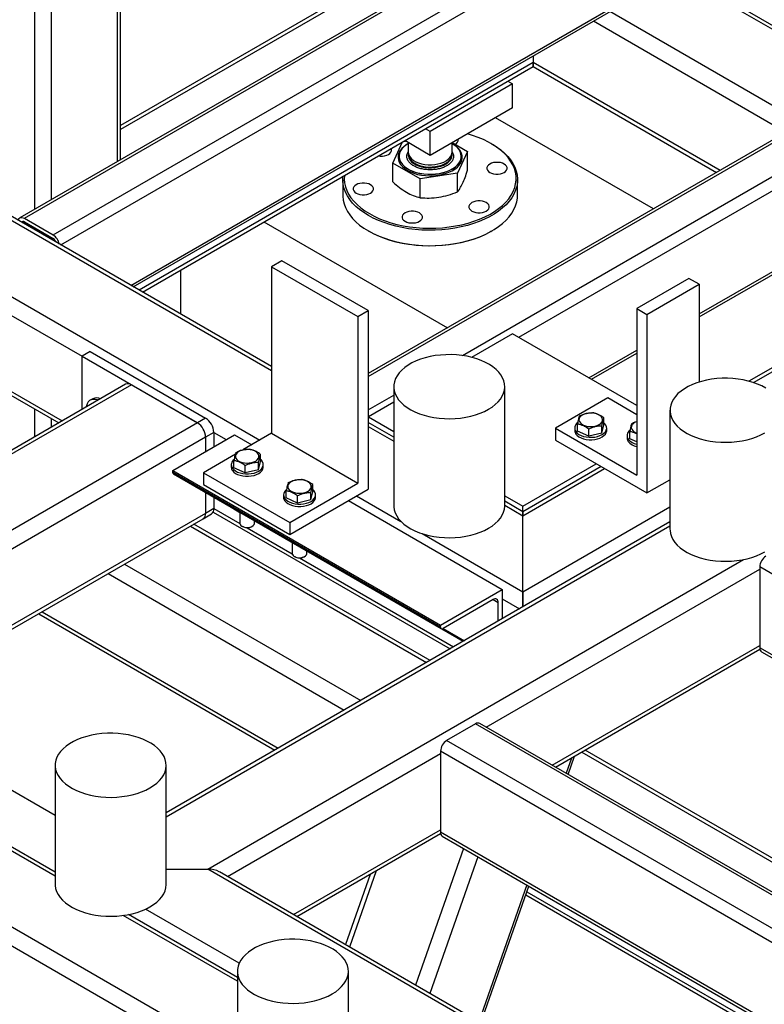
# Model space of a CAD drawing. Header units: millimetres. Extents: x 0 to 849, y 0 to 594.
# Tile 64 of 84: x 495 to 513, y 426 to 451. Entities that reach past the tile are written whole.
import ezdxf

# ---------------------------------------------------------------- set-up
doc = ezdxf.new("R2010")
doc.units = ezdxf.units.MM
doc.layers.add('TRAIT-FORT', color=4, linetype='Continuous', lineweight=25)

msp = doc.modelspace()

# ---------------------------------------------------------------- linework, layer by layer
at = {"layer": 'TRAIT-FORT', "color": 4, "linetype": 'Continuous', "lineweight": 25}
for p, q in [((519.726, 460.025), (494.977, 445.738)), ((495.084, 445.727), (519.833, 460.015)), ((495.791, 445.319), (520.54, 459.606)), ((495.976, 445.076), (520.692, 459.344)), ((497.694, 444.084), (520.692, 457.361)), ((497.756, 444.048), (520.647, 457.263)), ((527.302, 455.652), (503.516, 441.92)), ((503.516, 441.848), (527.409, 455.641)), ((505.823, 442.363), (528.116, 455.233)), ((475.336, 454.562), (496.498, 442.345)), ((501.146, 442.091), (480.566, 453.972)), ((480.566, 453.876), (501.146, 441.995)), ((478.539, 453.18), (500.861, 440.293)), ((505.676, 452.752), (497.441, 447.998)), ((507.206, 442.812), (524.732, 452.929)), ((475.336, 452.696), (496.01, 440.761)), ((475.454, 452.531), (495.927, 440.712)), ((505.741, 452.694), (497.441, 447.902)), ((497.357, 452.346), (497.357, 447.112)), ((497.441, 447.16), (497.441, 452.462)), ((515.862, 449.047), (511.139, 451.774)), ((511.632, 443.384), (526.349, 451.88)), ((511.632, 443.311), (526.411, 451.843)), ((515.778, 448.999), (511.055, 451.725)), ((495.337, 451.316), (495.337, 445.946)), ((495.741, 451.413), (495.741, 446.179)), ((529.182, 451.163), (512.85, 441.735)), ((512.96, 441.701), (529.265, 451.114)), ((514.162, 448.066), (509.439, 450.792)), ((513.758, 447.833), (509.035, 450.559)), ((507.56, 449.708), (507.56, 449.544)), ((507.56, 449.544), (497.898, 443.967)), ((497.981, 443.918), (507.56, 449.448)), ((507.56, 449.544), (507.56, 449.448)), ((507.56, 449.448), (507.56, 449.544)), ((512.141, 446.899), (507.56, 449.544)), ((507.56, 449.448), (512.057, 446.851)), ((507.054, 449.019), (505.034, 447.853)), ((506.936, 449.088), (507.054, 449.019)), ((507.054, 448.436), (507.054, 449.019)), ((507.054, 448.436), (505.034, 447.27)), ((510.507, 445.956), (506.633, 448.193)), ((505.034, 447.853), (504.916, 447.921)), ((505.034, 447.27), (505.034, 447.853)), ((504.118, 447.081), (504.359, 447.6)), ((504.381, 447.613), (504.427, 447.62)), ((505.034, 447.27), (504.411, 447.63)), ((504.498, 447.579), (504.498, 447.348)), ((505.57, 447.348), (505.57, 447.579)), ((505.574, 447.582), (505.95, 447.365)), ((506.55, 447.546), (506.524, 447.561)), ((504.272, 447.246), (504.272, 447.243)), ((504.498, 447.293), (504.498, 447.275)), ((505.57, 447.275), (505.57, 447.293)), ((505.95, 447.365), (505.705, 446.836)), ((505.797, 447.243), (505.797, 447.246)), ((505.95, 446.903), (505.95, 447.365)), ((504.789, 446.694), (504.118, 447.081)), ((504.118, 446.619), (504.118, 447.081)), ((505.705, 446.836), (504.789, 446.694)), ((504.789, 446.232), (504.789, 446.694)), ((505.705, 446.374), (505.705, 446.836)), ((502.891, 446.672), (502.891, 446.293)), ((507.177, 446.293), (507.177, 446.672)), ((495.084, 445.727), (495.791, 445.319)), ((495.042, 445.615), (495.084, 445.64)), ((495.084, 445.64), (495.791, 445.232)), ((500.958, 445.637), (505.456, 443.04)), ((503.519, 445.418), (503.544, 445.404)), ((506.524, 445.404), (506.55, 445.418)), ((501.399, 444.686), (501.146, 444.54)), ((501.146, 444.54), (501.146, 440.458)), ((501.146, 444.54), (503.263, 443.318)), ((503.516, 443.464), (501.399, 444.686)), ((498.923, 443.374), (498.923, 444.462)), ((511.38, 444.255), (510.097, 443.515)), ((510.349, 443.369), (511.632, 444.109)), ((511.632, 444.109), (511.38, 444.255)), ((511.632, 444.109), (511.632, 441.715)), ((503.263, 443.318), (503.516, 443.464)), ((503.263, 443.318), (503.263, 439.236)), ((503.516, 443.464), (503.516, 439.09)), ((510.097, 443.515), (510.349, 443.369)), ((510.097, 443.515), (510.097, 439.432)), ((510.349, 443.369), (510.349, 438.995)), ((507.054, 442.899), (506.05, 442.319)), ((510.097, 441.143), (507.054, 442.899)), ((496.7, 442.462), (496.498, 442.345)), ((496.7, 442.462), (499.529, 440.829)), ((508.924, 441.82), (510.097, 442.497)), ((508.986, 441.784), (510.097, 442.425)), ((496.498, 441.042), (496.498, 442.345)), ((496.498, 442.345), (499.327, 440.712)), ((497.568, 441.66), (488.448, 436.395)), ((497.711, 441.645), (488.532, 436.347)), ((499.327, 440.712), (497.711, 441.645)), ((503.516, 441.031), (504.141, 441.392)), ((504.141, 441.6), (504.141, 438.684)), ((506.862, 438.684), (506.862, 441.6)), ((496.762, 441.305), (496.699, 441.268)), ((504.141, 441.217), (503.519, 440.858)), ((509.387, 441.323), (508.104, 440.582)), ((510.097, 440.913), (509.387, 441.323)), ((495.337, 441.053), (495.337, 440.372)), ((510.914, 441.023), (510.914, 438.107)), ((499.327, 440.712), (488.68, 434.566)), ((495.741, 440.82), (495.741, 440.605)), ((499.529, 440.829), (499.327, 440.712)), ((504.141, 440.362), (503.516, 440.723)), ((503.519, 440.858), (504.141, 440.499)), ((503.519, 440.722), (503.519, 440.858)), ((508.645, 440.509), (508.645, 440.684)), ((509.247, 440.461), (509.295, 440.661)), ((509.295, 440.661), (509.295, 440.836)), ((498.721, 439.546), (500.236, 440.421)), ((499.731, 440.479), (499.529, 440.362)), ((499.731, 440.479), (499.731, 440.129)), ((499.731, 440.479), (500.034, 440.304)), ((500.236, 440.421), (500.659, 440.176)), ((501.146, 440.458), (500.44, 440.05)), ((501.146, 440.458), (503.263, 439.236)), ((503.516, 440.627), (504.141, 440.266)), ((508.104, 440.582), (508.104, 440.291)), ((508.104, 440.582), (510.097, 439.432)), ((508.577, 440.585), (508.577, 440.527)), ((508.922, 440.385), (508.645, 440.509)), ((508.922, 440.385), (508.922, 440.559)), ((509.247, 440.461), (508.922, 440.385)), ((509.247, 440.461), (509.247, 440.636)), ((509.363, 440.527), (509.363, 440.585)), ((509.928, 440.324), (509.928, 440.499)), ((510.076, 440.473), (510.097, 440.464)), ((499.529, 440.362), (488.689, 434.105)), ((499.529, 440.362), (499.529, 440.013)), ((508.104, 440.291), (510.349, 438.995)), ((509.86, 440.4), (509.86, 440.342)), ((510.097, 440.248), (509.928, 440.324)), ((500.258, 439.944), (499.475, 439.492)), ((500.874, 439.766), (500.874, 439.941)), ((500.224, 439.613), (500.224, 439.788)), ((500.826, 439.565), (500.874, 439.766)), ((500.826, 439.565), (500.826, 439.74)), ((507.307, 438.671), (509.108, 439.711)), ((498.721, 439.546), (505.287, 435.756)), ((498.721, 439.502), (498.721, 439.546)), ((498.721, 439.502), (505.287, 435.712)), ((498.739, 439.461), (505.305, 435.671)), ((499.475, 439.492), (501.591, 438.27)), ((499.475, 439.492), (499.475, 439.201)), ((500.156, 439.69), (500.156, 439.631)), ((500.501, 439.489), (500.224, 439.613)), ((500.501, 439.489), (500.501, 439.664)), ((500.826, 439.565), (500.501, 439.489)), ((500.942, 439.631), (500.942, 439.69)), ((509.226, 439.643), (507.307, 438.535)), ((507.307, 438.438), (509.31, 439.594)), ((501.591, 438.27), (503.263, 439.236)), ((510.349, 438.995), (510.914, 439.321)), ((499.475, 439.201), (501.591, 437.979)), ((499.529, 439.006), (499.529, 438.496)), ((501.507, 438.873), (501.507, 439.048)), ((501.591, 437.979), (503.516, 439.09)), ((502.109, 438.825), (502.157, 439.025)), ((502.109, 438.825), (502.109, 438.999)), ((502.157, 439.025), (502.157, 439.2)), ((499.731, 438.889), (499.731, 438.613)), ((501.439, 438.949), (501.439, 438.891)), ((501.784, 438.749), (501.507, 438.873)), ((501.784, 438.749), (501.784, 438.923)), ((502.109, 438.825), (501.784, 438.749)), ((502.225, 438.891), (502.225, 438.949)), ((503.029, 438.809), (506.802, 436.63)), ((503.231, 438.925), (504.316, 438.299)), ((506.862, 438.928), (507.307, 438.671)), ((507.307, 438.535), (506.862, 438.791)), ((499.529, 438.496), (490.067, 433.034)), ((499.731, 438.613), (499.529, 438.496)), ((499.713, 438.527), (505.523, 435.172)), ((499.731, 438.613), (500.371, 438.243)), ((500.153, 438.645), (500.37, 438.52)), ((500.37, 438.52), (500.37, 438.252)), ((506.862, 438.695), (507.307, 438.438)), ((507.307, 438.535), (507.307, 438.671)), ((507.307, 436.572), (510.914, 438.654)), ((507.307, 438.438), (507.307, 438.535)), ((507.307, 438.535), (507.307, 438.438)), ((490.151, 432.986), (499.47, 438.365)), ((510.914, 438.285), (498.562, 431.153)), ((499.47, 438.365), (499.672, 438.482)), ((500.728, 438.252), (500.728, 438.314)), ((500.728, 438.313), (501.653, 437.779)), ((501.591, 438.27), (501.591, 437.979)), ((507.307, 436.572), (507.307, 438.438)), ((498.562, 431.057), (510.914, 438.188)), ((499.156, 438.184), (504.948, 434.841)), ((505.032, 434.889), (499.24, 438.233)), ((500.423, 438.179), (500.44, 438.169)), ((500.455, 438.162), (500.44, 438.169)), ((500.545, 438.143), (501.654, 437.503)), ((500.658, 438.169), (500.675, 438.179)), ((501.653, 437.779), (501.653, 437.511)), ((504.835, 437.999), (507.307, 436.572)), ((502.01, 437.511), (502.01, 437.573)), ((502.01, 437.573), (505.846, 435.359)), ((499.579, 429.778), (512.72, 437.364)), ((501.706, 437.438), (501.723, 437.428)), ((501.738, 437.421), (501.723, 437.428)), ((501.828, 437.402), (505.607, 435.221)), ((501.941, 437.428), (501.958, 437.438)), ((497.54, 437.251), (503.332, 433.907)), ((506.41, 433.255), (513.115, 437.126)), ((513.115, 437.184), (513.115, 435.201)), ((532.034, 426.263), (513.115, 437.184)), ((497.136, 437.018), (502.928, 433.674)), ((505.287, 435.756), (506.802, 436.63)), ((506.802, 436.63), (506.802, 435.911)), ((507.307, 436.202), (507.307, 436.572)), ((507.307, 436.572), (507.307, 436.202)), ((506.575, 436.383), (505.35, 435.675)), ((506.575, 436.383), (506.701, 436.31)), ((506.802, 436.397), (507.223, 436.154)), ((495.519, 436.085), (501.311, 432.741)), ((506.701, 435.852), (506.701, 436.31)), ((495.436, 436.036), (501.228, 432.693)), ((505.287, 435.712), (505.287, 435.756)), ((505.35, 435.675), (505.872, 435.374)), ((505.507, 435.182), (505.499, 435.158)), ((508.027, 432.322), (513.115, 435.26)), ((508.11, 432.274), (513.119, 435.165)), ((530.972, 424.893), (513.115, 435.201)), ((513.16, 435.103), (530.972, 424.821)), ((495.84, 429.701), (488.689, 433.829)), ((495.84, 429.604), (488.689, 433.733)), ((491.36, 433.683), (495.84, 431.097)), ((506.145, 433.336), (505.438, 432.927)), ((526.475, 421.6), (506.145, 433.336)), ((526.582, 421.61), (506.252, 433.346)), ((525.768, 421.192), (505.438, 432.927)), ((500.067, 429.593), (505.287, 432.607)), ((505.287, 432.665), (505.287, 430.682)), ((525.583, 420.948), (505.287, 432.665)), ((508.499, 432.498), (508.368, 432.125)), ((508.418, 432.096), (508.574, 432.542)), ((508.753, 432.644), (514.496, 429.328)), ((514.496, 429.425), (508.836, 432.693)), ((495.84, 432.321), (495.84, 429.405)), ((498.562, 429.405), (498.562, 432.321)), ((500.307, 425.16), (488.689, 431.867)), ((501.684, 428.66), (505.287, 430.74)), ((501.767, 428.612), (505.29, 430.646)), ((523.865, 419.957), (505.287, 430.682)), ((505.331, 430.584), (523.803, 419.92)), ((505.851, 430.284), (504.673, 426.934)), ((506.203, 430.08), (505.026, 426.731)), ((498.562, 429.778), (499.579, 429.778)), ((518.034, 419.125), (499.579, 429.778)), ((518.034, 419.221), (499.865, 429.71)), ((503.561, 429.647), (502.955, 427.926)), ((503.714, 429.736), (503.057, 427.867)), ((507.405, 429.387), (506.227, 426.037)), ((506.277, 426.009), (507.455, 429.358)), ((507.379, 429.142), (512.594, 426.131)), ((507.407, 429.222), (512.678, 426.179)), ((500.307, 427.026), (497.511, 428.64)), ((500.307, 427.123), (497.641, 428.661)), ((500.35, 427.468), (498.054, 428.793)), ((500.307, 424.693), (494.049, 428.306)), ((500.307, 427.271), (500.307, 424.355)), ((503.028, 424.355), (503.028, 427.271))]:
    msp.add_line(p, q, dxfattribs=at)
at = {"layer": 'TRAIT-FORT', "color": 4, "linetype": 'Continuous', "lineweight": 25, "flags": 128}
for points in [[(503.544, 445.841), (503.664, 445.777), (503.792, 445.718), (503.928, 445.666), (504.07, 445.619), (504.218, 445.579), (504.371, 445.546), (504.528, 445.52), (504.688, 445.501), (504.851, 445.489), (505.014, 445.485), (505.177, 445.487), (505.34, 445.497), (505.5, 445.515), (505.658, 445.539), (505.812, 445.571), (505.962, 445.609), (506.105, 445.653), (506.243, 445.705), (506.373, 445.762), (506.495, 445.824), (506.608, 445.892), (506.712, 445.965), (506.806, 446.042), (506.889, 446.124), (506.961, 446.208), (507.021, 446.296), (507.069, 446.386), (507.106, 446.478), (507.129, 446.572), (507.14, 446.666), (507.139, 446.76), (507.125, 446.854), (507.098, 446.947), (507.059, 447.039), (507.007, 447.128), (506.944, 447.215), (506.869, 447.299), (506.783, 447.379), (506.687, 447.455), (506.581, 447.527), (506.465, 447.594), (506.341, 447.655), (506.209, 447.711), (506.07, 447.76), (505.948, 447.797)], [(506.55, 447.546), (506.661, 447.477), (506.763, 447.403), (506.855, 447.324), (506.936, 447.242), (507.006, 447.156), (507.064, 447.068), (507.111, 446.977), (507.145, 446.884), (507.167, 446.79), (507.177, 446.696), (507.173, 446.601), (507.158, 446.506), (507.13, 446.413), (507.089, 446.321), (507.037, 446.231), (506.972, 446.144), (506.897, 446.06), (506.81, 445.98), (506.713, 445.903), (506.606, 445.831), (506.49, 445.764), (506.366, 445.703), (506.233, 445.647), (506.094, 445.597), (505.948, 445.553), (505.797, 445.516), (505.641, 445.486), (505.482, 445.462), (505.321, 445.446), (505.157, 445.437), (504.993, 445.435), (504.829, 445.44), (504.667, 445.453), (504.506, 445.473), (504.349, 445.5), (504.195, 445.534), (504.047, 445.574), (503.904, 445.621), (503.768, 445.674), (503.639, 445.733), (503.519, 445.797)], [(503.762, 447.255), (503.807, 447.25), (503.863, 447.25), (503.917, 447.257), (503.968, 447.271), (504.011, 447.291), (504.046, 447.317), (504.071, 447.346), (504.083, 447.377), (504.083, 447.41), (504.074, 447.435)], [(504.477, 447.544), (504.46, 447.534), (504.396, 447.489), (504.342, 447.44), (504.3, 447.387), (504.269, 447.331), (504.252, 447.274), (504.247, 447.216), (504.255, 447.158), (504.276, 447.101), (504.309, 447.046), (504.354, 446.994), (504.411, 446.945), (504.477, 446.902)], [(504.498, 447.56), (504.446, 447.526), (504.389, 447.481), (504.342, 447.431), (504.307, 447.378), (504.283, 447.324), (504.273, 447.267), (504.274, 447.211), (504.288, 447.155), (504.314, 447.101), (504.353, 447.049), (504.402, 447), (504.462, 446.956), (504.531, 446.916), (504.608, 446.881), (504.692, 446.853), (504.782, 446.831), (504.876, 446.816), (504.973, 446.808), (505.071, 446.807), (505.168, 446.813), (505.263, 446.826), (505.354, 446.847), (505.44, 446.874), (505.519, 446.907), (505.59, 446.945), (505.652, 446.989), (505.704, 447.036), (505.745, 447.088), (505.775, 447.142), (505.792, 447.197), (505.797, 447.253), (505.789, 447.31), (505.769, 447.365), (505.736, 447.418), (505.692, 447.468), (505.638, 447.515), (505.573, 447.558), (505.573, 447.558)], [(504.477, 446.902), (504.553, 446.863), (504.637, 446.831), (504.727, 446.804), (504.822, 446.785), (504.921, 446.773), (505.022, 446.768), (505.122, 446.771), (505.222, 446.781), (505.318, 446.799), (505.41, 446.823), (505.495, 446.854), (505.573, 446.891), (505.642, 446.934), (505.701, 446.981), (505.749, 447.032), (505.785, 447.087), (505.809, 447.143), (505.821, 447.201), (505.819, 447.259), (505.805, 447.317), (505.777, 447.373), (505.738, 447.427), (505.687, 447.477), (505.626, 447.523), (505.591, 447.544)], [(504.272, 447.243), (504.274, 447.208), (504.288, 447.152), (504.314, 447.098), (504.353, 447.046), (504.402, 446.997), (504.462, 446.953), (504.531, 446.913), (504.608, 446.878), (504.692, 446.85), (504.782, 446.828), (504.876, 446.813), (504.973, 446.805), (505.071, 446.804), (505.168, 446.81), (505.263, 446.823), (505.354, 446.844), (505.44, 446.871), (505.519, 446.904), (505.59, 446.942), (505.652, 446.986), (505.704, 447.034), (505.745, 447.085), (505.775, 447.139), (505.792, 447.194), (505.797, 447.243)], [(504.498, 447.348), (504.501, 447.319), (504.515, 447.272), (504.541, 447.227), (504.579, 447.185), (504.627, 447.147), (504.685, 447.114), (504.752, 447.086), (504.824, 447.064), (504.902, 447.049), (504.983, 447.041), (505.065, 447.04), (505.146, 447.046), (505.225, 447.059), (505.299, 447.08), (505.367, 447.106), (505.427, 447.138), (505.478, 447.175), (505.519, 447.217), (505.548, 447.261), (505.565, 447.307), (505.57, 447.348)], [(504.498, 447.293), (504.503, 447.252), (504.52, 447.206), (504.55, 447.161), (504.59, 447.12), (504.641, 447.083), (504.701, 447.051), (504.769, 447.024), (504.843, 447.004), (504.922, 446.991), (505.003, 446.984), (505.085, 446.985), (505.166, 446.993), (505.244, 447.009), (505.317, 447.03), (505.383, 447.058), (505.441, 447.092), (505.489, 447.13), (505.527, 447.172), (505.553, 447.217), (505.567, 447.264), (505.57, 447.293)], [(504.498, 447.274), (504.501, 447.246), (504.515, 447.199), (504.541, 447.154), (504.579, 447.112), (504.627, 447.074), (504.685, 447.041), (504.752, 447.013), (504.824, 446.991), (504.902, 446.976), (504.983, 446.968), (505.065, 446.967), (505.146, 446.973), (505.225, 446.986), (505.299, 447.007), (505.367, 447.033), (505.427, 447.065), (505.478, 447.102), (505.519, 447.144), (505.548, 447.188), (505.565, 447.234), (505.57, 447.276)], [(506.496, 446.852), (506.54, 446.832), (506.59, 446.818), (506.645, 446.811), (506.701, 446.811), (506.755, 446.818), (506.806, 446.832), (506.85, 446.852), (506.884, 446.878), (506.909, 446.907), (506.921, 446.938), (506.921, 446.971), (506.909, 447.002), (506.884, 447.031), (506.85, 447.057), (506.806, 447.077), (506.755, 447.091), (506.701, 447.098), (506.645, 447.098), (506.59, 447.091), (506.54, 447.077), (506.496, 447.057), (506.461, 447.031), (506.437, 447.002), (506.424, 446.971), (506.424, 446.938), (506.437, 446.907), (506.461, 446.878), (506.496, 446.852)], [(503.519, 445.797), (503.407, 445.867), (503.305, 445.941), (503.214, 446.019), (503.132, 446.102), (503.062, 446.188), (503.004, 446.276), (502.957, 446.367), (502.923, 446.46), (502.901, 446.554), (502.892, 446.648), (502.895, 446.743), (502.896, 446.756)], [(502.931, 446.776), (502.927, 446.689), (502.935, 446.595), (502.956, 446.501), (502.989, 446.409), (503.034, 446.318), (503.091, 446.23), (503.16, 446.145), (503.241, 446.062), (503.332, 445.984), (503.433, 445.91), (503.544, 445.841)], [(503.219, 446.345), (503.263, 446.325), (503.313, 446.311), (503.368, 446.304), (503.424, 446.304), (503.478, 446.311), (503.529, 446.325), (503.572, 446.345), (503.607, 446.371), (503.632, 446.4), (503.644, 446.431), (503.644, 446.464), (503.632, 446.495), (503.607, 446.524), (503.572, 446.55), (503.529, 446.57), (503.478, 446.584), (503.424, 446.591), (503.368, 446.591), (503.313, 446.584), (503.263, 446.57), (503.219, 446.55), (503.184, 446.524), (503.16, 446.495), (503.147, 446.464), (503.147, 446.431), (503.16, 446.4), (503.184, 446.371), (503.219, 446.345)], [(502.891, 446.293), (502.892, 446.269), (502.901, 446.174), (502.923, 446.081), (502.957, 445.988), (503.004, 445.897), (503.062, 445.808), (503.132, 445.723), (503.214, 445.64), (503.305, 445.562), (503.407, 445.488), (503.519, 445.418)], [(503.519, 445.418), (503.639, 445.354), (503.768, 445.295), (503.904, 445.242), (504.047, 445.195), (504.195, 445.154), (504.349, 445.121), (504.506, 445.094), (504.667, 445.074), (504.829, 445.061), (504.993, 445.056), (505.157, 445.058), (505.321, 445.067), (505.482, 445.083), (505.641, 445.106), (505.797, 445.137), (505.948, 445.174), (506.094, 445.217), (506.233, 445.267), (506.366, 445.323), (506.49, 445.385), (506.606, 445.452), (506.713, 445.524), (506.81, 445.601), (506.897, 445.681), (506.972, 445.765), (507.037, 445.852), (507.089, 445.942), (507.13, 446.034), (507.158, 446.127), (507.173, 446.222), (507.177, 446.293)], [(506.057, 445.906), (506.101, 445.886), (506.151, 445.872), (506.206, 445.865), (506.262, 445.865), (506.316, 445.872), (506.367, 445.886), (506.41, 445.906), (506.445, 445.932), (506.47, 445.961), (506.482, 445.992), (506.482, 446.025), (506.47, 446.056), (506.445, 446.085), (506.41, 446.111), (506.367, 446.131), (506.316, 446.145), (506.262, 446.152), (506.206, 446.152), (506.151, 446.145), (506.101, 446.131), (506.057, 446.111), (506.022, 446.085), (505.998, 446.056), (505.985, 446.025), (505.985, 445.992), (505.998, 445.961), (506.022, 445.932), (506.057, 445.906)], [(494.936, 445.676), (494.944, 445.7), (494.958, 445.722), (494.977, 445.738), (495, 445.747), (495.026, 445.748), (495.055, 445.741), (495.084, 445.727)], [(504.418, 445.653), (504.462, 445.633), (504.513, 445.619), (504.567, 445.612), (504.623, 445.612), (504.678, 445.619), (504.728, 445.633), (504.772, 445.653), (504.807, 445.678), (504.831, 445.707), (504.844, 445.739), (504.844, 445.771), (504.831, 445.803), (504.807, 445.832), (504.772, 445.857), (504.728, 445.877), (504.678, 445.891), (504.623, 445.898), (504.567, 445.898), (504.513, 445.891), (504.462, 445.877), (504.418, 445.857), (504.383, 445.832), (504.359, 445.803), (504.347, 445.771), (504.347, 445.739), (504.359, 445.707), (504.383, 445.678), (504.418, 445.653)], [(506.524, 445.404), (506.495, 445.387), (506.373, 445.324), (506.243, 445.267), (506.105, 445.216), (505.962, 445.171), (505.812, 445.133), (505.658, 445.102), (505.5, 445.077), (505.34, 445.06), (505.177, 445.05), (505.014, 445.047), (504.851, 445.052), (504.688, 445.064), (504.528, 445.083), (504.371, 445.109), (504.218, 445.142), (504.07, 445.182), (503.928, 445.228), (503.792, 445.281), (503.664, 445.339), (503.544, 445.403)], [(506.464, 441.045), (506.552, 441.101), (506.631, 441.162), (506.699, 441.227), (506.756, 441.295), (506.801, 441.366), (506.834, 441.44), (506.854, 441.515), (506.862, 441.591), (506.858, 441.667), (506.84, 441.742), (506.81, 441.816), (506.768, 441.888), (506.714, 441.957), (506.649, 442.023), (506.573, 442.085), (506.487, 442.142), (506.392, 442.194), (506.288, 442.241), (506.177, 442.282), (506.06, 442.316), (505.938, 442.344), (505.811, 442.365), (505.682, 442.379), (505.551, 442.385), (505.419, 442.384), (505.289, 442.376), (505.16, 442.361), (505.035, 442.338), (504.913, 442.308), (504.798, 442.272), (504.689, 442.23), (504.587, 442.182), (504.494, 442.128), (504.411, 442.07), (504.337, 442.007), (504.275, 441.94), (504.224, 441.87), (504.185, 441.797), (504.158, 441.723), (504.143, 441.648), (504.142, 441.572), (504.153, 441.496), (504.177, 441.421), (504.213, 441.348), (504.261, 441.278), (504.321, 441.21), (504.391, 441.146), (504.472, 441.086), (504.563, 441.031), (504.662, 440.982), (504.77, 440.938), (504.884, 440.9), (505.004, 440.869), (505.128, 440.845), (505.256, 440.828), (505.387, 440.817), (505.518, 440.815), (505.649, 440.819), (505.779, 440.831), (505.906, 440.85), (506.03, 440.876), (506.149, 440.909), (506.261, 440.948), (506.366, 440.994), (506.464, 441.045)], [(513.26, 441.565), (513.165, 441.617), (513.061, 441.664), (512.95, 441.705), (512.833, 441.739), (512.711, 441.767), (512.584, 441.788), (512.455, 441.801), (512.324, 441.808), (512.193, 441.807), (512.062, 441.799), (511.933, 441.783), (511.808, 441.761), (511.687, 441.731), (511.571, 441.695), (511.462, 441.653), (511.36, 441.604), (511.267, 441.551), (511.184, 441.492), (511.11, 441.429), (511.048, 441.362), (510.997, 441.292), (510.958, 441.22), (510.931, 441.146), (510.917, 441.07), (510.915, 440.994), (510.926, 440.919), (510.95, 440.844), (510.986, 440.771), (511.034, 440.7), (511.094, 440.633), (511.164, 440.569), (511.246, 440.509), (511.336, 440.454), (511.436, 440.404), (511.543, 440.361), (511.657, 440.323), (511.777, 440.292), (511.902, 440.267), (512.03, 440.25), (512.16, 440.24), (512.291, 440.237), (512.422, 440.242), (512.552, 440.254), (512.68, 440.273), (512.803, 440.299), (512.922, 440.332), (513.034, 440.371), (513.14, 440.416), (513.237, 440.467)], [(496.891, 441.269), (496.875, 441.275), (496.821, 441.288), (496.77, 441.29), (496.724, 441.28), (496.683, 441.258), (496.65, 441.225), (496.624, 441.181), (496.608, 441.129), (496.603, 441.103)], [(508.793, 440.658), (508.844, 440.639), (508.901, 440.628), (508.96, 440.623), (509.021, 440.625), (509.079, 440.635), (509.132, 440.651), (509.178, 440.674), (509.215, 440.701), (509.241, 440.732), (509.256, 440.766), (509.258, 440.801), (509.247, 440.835), (509.225, 440.868), (509.191, 440.896), (509.147, 440.92), (509.096, 440.939), (509.039, 440.951), (508.98, 440.956), (508.92, 440.953), (508.862, 440.943), (508.808, 440.927), (508.762, 440.905), (508.725, 440.877), (508.699, 440.846), (508.684, 440.812), (508.682, 440.777), (508.693, 440.743), (508.716, 440.711), (508.749, 440.682), (508.793, 440.658)], [(508.607, 440.498), (508.64, 440.462), (508.683, 440.43), (508.735, 440.403), (508.796, 440.382), (508.861, 440.367), (508.93, 440.359), (509.001, 440.359), (509.07, 440.366), (509.136, 440.38), (509.197, 440.4), (509.251, 440.426), (509.295, 440.458), (509.33, 440.493), (509.352, 440.532), (509.362, 440.572), (509.36, 440.613), (509.345, 440.653), (509.318, 440.69), (509.295, 440.713)], [(510.097, 440.744), (510.091, 440.742), (510.045, 440.719), (510.008, 440.692), (509.982, 440.661), (509.967, 440.627), (509.965, 440.592), (509.976, 440.558), (509.999, 440.526), (510.032, 440.497), (510.076, 440.473)], [(508.607, 440.44), (508.64, 440.404), (508.683, 440.372), (508.735, 440.345), (508.796, 440.324), (508.861, 440.309), (508.93, 440.301), (509.001, 440.301), (509.07, 440.307), (509.136, 440.321), (509.197, 440.342), (509.251, 440.368), (509.295, 440.4), (509.33, 440.435), (509.352, 440.474), (509.362, 440.514), (509.363, 440.527)], [(500.372, 439.762), (500.423, 439.744), (500.48, 439.732), (500.539, 439.727), (500.6, 439.73), (500.658, 439.739), (500.711, 439.756), (500.757, 439.778), (500.794, 439.806), (500.82, 439.837), (500.835, 439.871), (500.837, 439.906), (500.826, 439.94), (500.803, 439.972), (500.77, 440.001), (500.726, 440.025), (500.675, 440.043), (500.618, 440.055), (500.559, 440.06), (500.498, 440.058), (500.441, 440.048), (500.387, 440.032), (500.341, 440.009), (500.304, 439.982), (500.278, 439.95), (500.263, 439.917), (500.261, 439.882), (500.272, 439.848), (500.295, 439.815), (500.328, 439.786), (500.372, 439.762)], [(500.186, 439.603), (500.219, 439.567), (500.262, 439.535), (500.314, 439.508), (500.374, 439.486), (500.44, 439.472), (500.509, 439.464), (500.58, 439.463), (500.649, 439.47), (500.715, 439.484), (500.776, 439.505), (500.83, 439.531), (500.874, 439.562), (500.908, 439.598), (500.931, 439.637), (500.941, 439.677), (500.939, 439.717), (500.924, 439.757), (500.897, 439.795), (500.874, 439.817)], [(500.186, 439.545), (500.219, 439.509), (500.262, 439.476), (500.314, 439.449), (500.374, 439.428), (500.44, 439.413), (500.509, 439.406), (500.58, 439.405), (500.649, 439.412), (500.715, 439.426), (500.776, 439.446), (500.83, 439.473), (500.874, 439.504), (500.908, 439.54), (500.931, 439.578), (500.941, 439.618), (500.942, 439.631)], [(501.655, 439.022), (501.706, 439.003), (501.763, 438.992), (501.822, 438.987), (501.882, 438.989), (501.94, 438.999), (501.994, 439.015), (502.04, 439.038), (502.077, 439.065), (502.103, 439.096), (502.118, 439.13), (502.12, 439.165), (502.109, 439.199), (502.086, 439.232), (502.053, 439.26), (502.009, 439.284), (501.958, 439.303), (501.901, 439.315), (501.842, 439.32), (501.781, 439.317), (501.723, 439.307), (501.67, 439.291), (501.624, 439.269), (501.587, 439.241), (501.561, 439.21), (501.546, 439.176), (501.544, 439.141), (501.555, 439.107), (501.578, 439.075), (501.611, 439.046), (501.655, 439.022)], [(501.469, 438.862), (501.502, 438.826), (501.545, 438.794), (501.597, 438.767), (501.657, 438.746), (501.723, 438.731), (501.792, 438.723), (501.863, 438.723), (501.932, 438.73), (501.998, 438.744), (502.059, 438.764), (502.113, 438.79), (502.157, 438.822), (502.191, 438.857), (502.214, 438.896), (502.224, 438.936), (502.222, 438.977), (502.207, 439.017), (502.18, 439.054), (502.157, 439.077)], [(501.469, 438.804), (501.502, 438.768), (501.545, 438.736), (501.597, 438.709), (501.657, 438.687), (501.723, 438.673), (501.792, 438.665), (501.863, 438.665), (501.932, 438.671), (501.998, 438.685), (502.059, 438.706), (502.113, 438.732), (502.157, 438.764), (502.191, 438.799), (502.214, 438.838), (502.224, 438.878), (502.225, 438.891)], [(500.153, 438.645), (500.153, 438.645), (500.15, 438.647)], [(504.141, 438.684), (504.142, 438.655), (504.153, 438.58), (504.177, 438.505), (504.213, 438.432), (504.261, 438.362), (504.321, 438.294), (504.391, 438.23), (504.472, 438.17), (504.563, 438.115), (504.662, 438.066), (504.77, 438.022), (504.884, 437.984), (505.004, 437.953), (505.128, 437.929), (505.256, 437.911), (505.387, 437.901), (505.518, 437.898), (505.649, 437.903), (505.779, 437.915), (505.906, 437.934), (506.03, 437.96), (506.149, 437.993), (506.261, 438.032), (506.366, 438.077), (506.464, 438.129)], [(506.464, 438.129), (506.552, 438.185), (506.631, 438.246), (506.699, 438.311), (506.756, 438.379), (506.801, 438.45), (506.834, 438.524), (506.854, 438.599), (506.862, 438.674), (506.862, 438.684)], [(500.439, 438.171), (500.481, 438.156), (500.529, 438.149), (500.577, 438.15), (500.624, 438.158), (500.665, 438.173), (500.697, 438.194), (500.719, 438.219), (500.727, 438.247), (500.728, 438.252)], [(510.914, 438.107), (510.915, 438.078), (510.926, 438.002), (510.95, 437.928), (510.986, 437.855), (511.034, 437.784), (511.094, 437.717), (511.164, 437.653), (511.246, 437.593), (511.336, 437.538), (511.436, 437.488), (511.543, 437.444), (511.657, 437.407), (511.777, 437.376), (511.902, 437.351), (512.03, 437.334), (512.16, 437.324), (512.291, 437.321), (512.422, 437.326), (512.552, 437.338), (512.68, 437.357), (512.803, 437.383), (512.922, 437.416), (513.034, 437.455), (513.14, 437.5), (513.237, 437.551)], [(501.722, 437.43), (501.764, 437.416), (501.811, 437.409), (501.86, 437.409), (501.907, 437.418), (501.948, 437.433), (501.98, 437.454), (502.001, 437.479), (502.01, 437.506), (502.01, 437.511)], [(498.163, 431.765), (498.251, 431.822), (498.33, 431.882), (498.398, 431.947), (498.455, 432.016), (498.5, 432.087), (498.533, 432.161), (498.553, 432.236), (498.561, 432.311), (498.557, 432.387), (498.539, 432.462), (498.509, 432.536), (498.467, 432.608), (498.413, 432.677), (498.348, 432.743), (498.272, 432.805), (498.186, 432.863), (498.091, 432.915), (497.987, 432.962), (497.876, 433.003), (497.759, 433.037), (497.637, 433.065), (497.51, 433.086), (497.381, 433.099), (497.25, 433.106), (497.119, 433.105), (496.988, 433.097), (496.859, 433.081), (496.734, 433.059), (496.613, 433.029), (496.497, 432.993), (496.388, 432.951), (496.286, 432.902), (496.193, 432.849), (496.11, 432.79), (496.036, 432.727), (495.974, 432.66), (495.923, 432.59), (495.884, 432.518), (495.857, 432.444), (495.843, 432.368), (495.841, 432.292), (495.852, 432.217), (495.876, 432.142), (495.912, 432.069), (495.96, 431.998), (496.02, 431.931), (496.09, 431.867), (496.171, 431.807), (496.262, 431.752), (496.362, 431.702), (496.469, 431.659), (496.583, 431.621), (496.703, 431.59), (496.828, 431.565), (496.956, 431.548), (497.086, 431.538), (497.217, 431.535), (497.349, 431.54), (497.478, 431.552), (497.606, 431.571), (497.729, 431.597), (497.848, 431.63), (497.96, 431.669), (498.066, 431.714), (498.163, 431.765)], [(495.84, 429.405), (495.841, 429.376), (495.852, 429.3), (495.876, 429.226), (495.912, 429.153), (495.96, 429.082), (496.02, 429.015), (496.09, 428.951), (496.171, 428.891), (496.262, 428.836), (496.362, 428.786), (496.469, 428.742), (496.583, 428.705), (496.703, 428.673), (496.828, 428.649), (496.956, 428.632), (497.086, 428.622), (497.217, 428.619), (497.349, 428.624), (497.478, 428.636), (497.606, 428.655), (497.729, 428.681), (497.848, 428.713), (497.96, 428.753), (498.066, 428.798), (498.163, 428.849)], [(498.163, 428.849), (498.251, 428.905), (498.33, 428.966), (498.398, 429.031), (498.455, 429.1), (498.5, 429.171), (498.533, 429.244), (498.553, 429.319), (498.561, 429.395), (498.562, 429.405)], [(502.629, 426.716), (502.718, 426.772), (502.796, 426.833), (502.864, 426.898), (502.921, 426.966), (502.966, 427.037), (502.999, 427.111), (503.02, 427.186), (503.028, 427.261), (503.023, 427.337), (503.006, 427.413), (502.976, 427.486), (502.934, 427.558), (502.88, 427.628), (502.814, 427.693), (502.738, 427.755), (502.652, 427.813), (502.557, 427.865), (502.454, 427.912), (502.343, 427.953), (502.226, 427.987), (502.103, 428.015), (501.977, 428.036), (501.848, 428.05), (501.717, 428.056), (501.585, 428.055), (501.454, 428.047), (501.326, 428.031), (501.2, 428.009), (501.079, 427.979), (500.963, 427.943), (500.854, 427.901), (500.753, 427.853), (500.66, 427.799), (500.576, 427.74), (500.503, 427.677), (500.44, 427.611), (500.389, 427.541), (500.35, 427.468), (500.323, 427.394), (500.309, 427.318), (500.307, 427.243), (500.319, 427.167), (500.342, 427.092), (500.378, 427.019), (500.426, 426.949), (500.486, 426.881), (500.557, 426.817), (500.638, 426.757), (500.729, 426.702), (500.828, 426.653), (500.935, 426.609), (501.049, 426.571), (501.169, 426.54), (501.294, 426.516), (501.422, 426.498), (501.552, 426.488), (501.684, 426.486), (501.815, 426.49), (501.945, 426.502), (502.072, 426.521), (502.196, 426.547), (502.314, 426.58), (502.427, 426.619), (502.532, 426.665), (502.629, 426.716)]]:
    msp.add_lwpolyline(points, dxfattribs=at)
at = {"layer": 'TRAIT-FORT', "color": 4, "linetype": 'Continuous', "lineweight": 25}
for centre, radius, start, end in [((505.6, 447.655), 0.121, 291.2128, 5.4619), ((495.055, 445.604), 0.0464, 50.3524, 146.1028), ((495.608, 445.037), 0.336, 10.292, 57.0324), ((495.702, 445.093), 0.165, 17.8652, 57.3074), ((497.627, 441.529), 0.144, 54.3824, 114.3071), ((496.859, 441.11), 0.218, 64.0594, 116.2645), ((499.09, 440.343), 0.439, 2.6055, 57.3945), ((499.292, 440.459), 0.439, 2.6055, 57.3945), ((508.735, 440.586), 0.155, 124.408, 214.4754), ((508.723, 440.528), 0.145, 180.6125, 217.3752), ((510.018, 440.401), 0.155, 124.408, 214.4754), ((510.006, 440.343), 0.145, 180.6125, 217.3752), ((510.173, 440.559), 0.376, 220.9695, 258.1909), ((510.173, 440.501), 0.376, 220.9695, 258.1909), ((500.314, 439.691), 0.155, 124.408, 214.4754), ((498.764, 439.498), 0.044, 173.7012, 234.9867), ((500.302, 439.633), 0.145, 180.6125, 217.3752), ((501.597, 438.95), 0.155, 124.408, 214.4754), ((501.584, 438.892), 0.145, 180.6125, 217.3752), ((499.393, 438.479), 0.137, 304.0564, 7.2558), ((499.389, 438.481), 0.141, 305.0133, 6.2988), ((499.595, 438.595), 0.137, 304.0564, 7.2558), ((500.465, 438.262), 0.0954, 186.301, 254.2031), ((500.548, 438.38), 0.238, 246.7576, 297.3464), ((501.748, 437.522), 0.0954, 186.301, 254.2031), ((501.831, 437.639), 0.238, 246.7576, 297.3464), ((513.444, 437.169), 0.329, 122.6055, 177.3945), ((506.624, 436.322), 0.078, 350.786, 129.2033), ((505.325, 435.706), 0.039, 170.786, 309.2033), ((513.217, 435.188), 0.103, 172.7442, 235.9436), ((506.208, 433.248), 0.108, 65.6929, 125.6176), ((505.616, 432.65), 0.329, 122.6055, 177.3945), ((505.389, 430.669), 0.103, 172.7442, 235.9436)]:
    msp.add_arc(centre, radius, start, end, dxfattribs=at)
msp.add_ellipse((499.579, 429.545), major_axis=(0.404, 0), ratio=0.577382, start_param=0.785479, end_param=1.570796, dxfattribs=at)
msp.add_ellipse((499.579, 429.545), major_axis=(0.404, 0), ratio=0.577382, start_param=0.785479, end_param=1.570796, dxfattribs=at)
for points, knots in [([(504.63, 447.013), (504.607, 447.028), (504.559, 447.059), (504.506, 447.115), (504.471, 447.179), (504.459, 447.246), (504.468, 447.307), (504.49, 447.343), (504.498, 447.357)], [0, 0, 0, 0, 0.162199, 0.334114, 0.513176, 0.696038, 0.8789, 1, 1, 1, 1]), ([(505.57, 447.357), (505.579, 447.343), (505.601, 447.307), (505.609, 447.246), (505.598, 447.179), (505.563, 447.115), (505.509, 447.059), (505.44, 447.012), (505.358, 446.972), (505.261, 446.941), (505.151, 446.921), (505.034, 446.914), (504.917, 446.921), (504.807, 446.941), (504.71, 446.972), (504.656, 447), (504.63, 447.013)], [0, 0, 0, 0, 0.050626, 0.12707, 0.203515, 0.278372, 0.35024, 0.418047, 0.485854, 0.557722, 0.632579, 0.709023, 0.785468, 0.860325, 0.932193, 1, 1, 1, 1]), ([(505.828, 446.578), (505.848, 446.626), (505.89, 446.721), (505.93, 446.842), (505.95, 446.903)], [0, 0, 0, 0, 0.494511, 1, 1, 1, 1]), ([(504.118, 446.619), (504.172, 446.571), (504.282, 446.474), (504.396, 446.402), (504.453, 446.366)], [0, 0, 0, 0, 0.495458, 1, 1, 1, 1]), ([(505.705, 446.374), (505.725, 446.4), (505.765, 446.453), (505.807, 446.536), (505.828, 446.578)], [0, 0, 0, 0, 0.495458, 1, 1, 1, 1]), ([(504.453, 446.366), (504.51, 446.336), (504.623, 446.277), (504.733, 446.247), (504.789, 446.232)], [0, 0, 0, 0, 0.494511, 1, 1, 1, 1]), ([(504.789, 446.232), (504.863, 446.227), (505.013, 446.216), (505.168, 446.234), (505.247, 446.243)], [0, 0, 0, 0, 0.495458, 1, 1, 1, 1]), ([(505.247, 446.243), (505.324, 446.258), (505.479, 446.288), (505.629, 446.345), (505.705, 446.374)], [0, 0, 0, 0, 0.494511, 1, 1, 1, 1]), ([(508.694, 440.884), (508.722, 440.897), (508.779, 440.923), (508.863, 440.948), (508.944, 440.96), (508.993, 440.96), (509.018, 440.96)], [0, 0, 0, 0, 0.264605, 0.534948, 0.765343, 1, 1, 1, 1]), ([(509.295, 440.836), (509.26, 440.861), (509.201, 440.901), (509.117, 440.938), (509.06, 440.953), (509.028, 440.959), (509.018, 440.96)], [0, 0, 0, 0, 0.385549, 0.637642, 0.896546, 1, 1, 1, 1]), ([(508.694, 440.884), (508.689, 440.873), (508.681, 440.851), (508.668, 440.804), (508.656, 440.747), (508.649, 440.705), (508.645, 440.684)], [0, 0, 0, 0, 0.264605, 0.534948, 0.765343, 1, 1, 1, 1]), ([(508.922, 440.559), (508.887, 440.584), (508.828, 440.625), (508.744, 440.661), (508.687, 440.677), (508.655, 440.682), (508.645, 440.684)], [0, 0, 0, 0, 0.385549, 0.637642, 0.896546, 1, 1, 1, 1]), ([(509.247, 440.636), (509.251, 440.659), (509.259, 440.707), (509.272, 440.764), (509.284, 440.807), (509.291, 440.826), (509.295, 440.836)], [0, 0, 0, 0, 0.264605, 0.534948, 0.765343, 1, 1, 1, 1]), ([(509.976, 440.699), (509.972, 440.688), (509.964, 440.666), (509.951, 440.618), (509.939, 440.562), (509.932, 440.52), (509.928, 440.499)], [0, 0, 0, 0, 0.264605, 0.534948, 0.765343, 1, 1, 1, 1]), ([(509.976, 440.699), (510.005, 440.713), (510.044, 440.732), (510.085, 440.743), (510.097, 440.746)], [0, 0, 0, 0, 0.71204, 1, 1, 1, 1]), ([(509.247, 440.636), (509.218, 440.635), (509.161, 440.635), (509.077, 440.62), (508.996, 440.594), (508.947, 440.571), (508.922, 440.559)], [0, 0, 0, 0, 0.264605, 0.534948, 0.765343, 1, 1, 1, 1]), ([(510.097, 440.444), (510.074, 440.455), (510.026, 440.477), (509.97, 440.492), (509.938, 440.497), (509.928, 440.499)], [0, 0, 0, 0, 0.403791, 0.829782, 1, 1, 1, 1]), ([(500.272, 439.989), (500.268, 439.978), (500.26, 439.955), (500.247, 439.908), (500.235, 439.851), (500.228, 439.809), (500.224, 439.788)], [0, 0, 0, 0, 0.264605, 0.534948, 0.765343, 1, 1, 1, 1]), ([(500.272, 439.989), (500.301, 440.002), (500.358, 440.028), (500.442, 440.053), (500.523, 440.065), (500.572, 440.065), (500.597, 440.065)], [0, 0, 0, 0, 0.264605, 0.534948, 0.765343, 1, 1, 1, 1]), ([(500.874, 439.941), (500.839, 439.965), (500.78, 440.006), (500.696, 440.043), (500.639, 440.058), (500.607, 440.063), (500.597, 440.065)], [0, 0, 0, 0, 0.385549, 0.637642, 0.896546, 1, 1, 1, 1]), ([(500.826, 439.74), (500.83, 439.764), (500.838, 439.812), (500.851, 439.869), (500.863, 439.912), (500.87, 439.931), (500.874, 439.941)], [0, 0, 0, 0, 0.264605, 0.534948, 0.765343, 1, 1, 1, 1]), ([(500.501, 439.664), (500.466, 439.689), (500.407, 439.729), (500.323, 439.766), (500.266, 439.781), (500.234, 439.787), (500.224, 439.788)], [0, 0, 0, 0, 0.385549, 0.637642, 0.896546, 1, 1, 1, 1]), ([(500.826, 439.74), (500.797, 439.74), (500.74, 439.739), (500.656, 439.724), (500.575, 439.699), (500.526, 439.676), (500.501, 439.664)], [0, 0, 0, 0, 0.264605, 0.534948, 0.765343, 1, 1, 1, 1]), ([(501.555, 439.248), (501.551, 439.237), (501.543, 439.215), (501.53, 439.168), (501.518, 439.111), (501.511, 439.069), (501.507, 439.048)], [0, 0, 0, 0, 0.264605, 0.534948, 0.765343, 1, 1, 1, 1]), ([(501.555, 439.248), (501.584, 439.261), (501.641, 439.287), (501.725, 439.312), (501.806, 439.324), (501.855, 439.324), (501.88, 439.324)], [0, 0, 0, 0, 0.264605, 0.534948, 0.765343, 1, 1, 1, 1]), ([(502.157, 439.2), (502.122, 439.225), (502.063, 439.265), (501.979, 439.302), (501.922, 439.317), (501.889, 439.323), (501.88, 439.324)], [0, 0, 0, 0, 0.385549, 0.637642, 0.896546, 1, 1, 1, 1]), ([(501.784, 438.923), (501.749, 438.948), (501.69, 438.989), (501.606, 439.025), (501.549, 439.041), (501.516, 439.046), (501.507, 439.048)], [0, 0, 0, 0, 0.385549, 0.637642, 0.896546, 1, 1, 1, 1]), ([(502.109, 438.999), (502.08, 438.999), (502.023, 438.999), (501.939, 438.984), (501.858, 438.958), (501.809, 438.935), (501.784, 438.923)], [0, 0, 0, 0, 0.264605, 0.534948, 0.765343, 1, 1, 1, 1]), ([(502.109, 438.999), (502.113, 439.023), (502.121, 439.071), (502.134, 439.128), (502.146, 439.171), (502.153, 439.19), (502.157, 439.2)], [0, 0, 0, 0, 0.264605, 0.534948, 0.765343, 1, 1, 1, 1])]:
    msp.add_open_spline(points, degree=3, knots=knots, dxfattribs=at)

doc.saveas('drawing.dxf')
